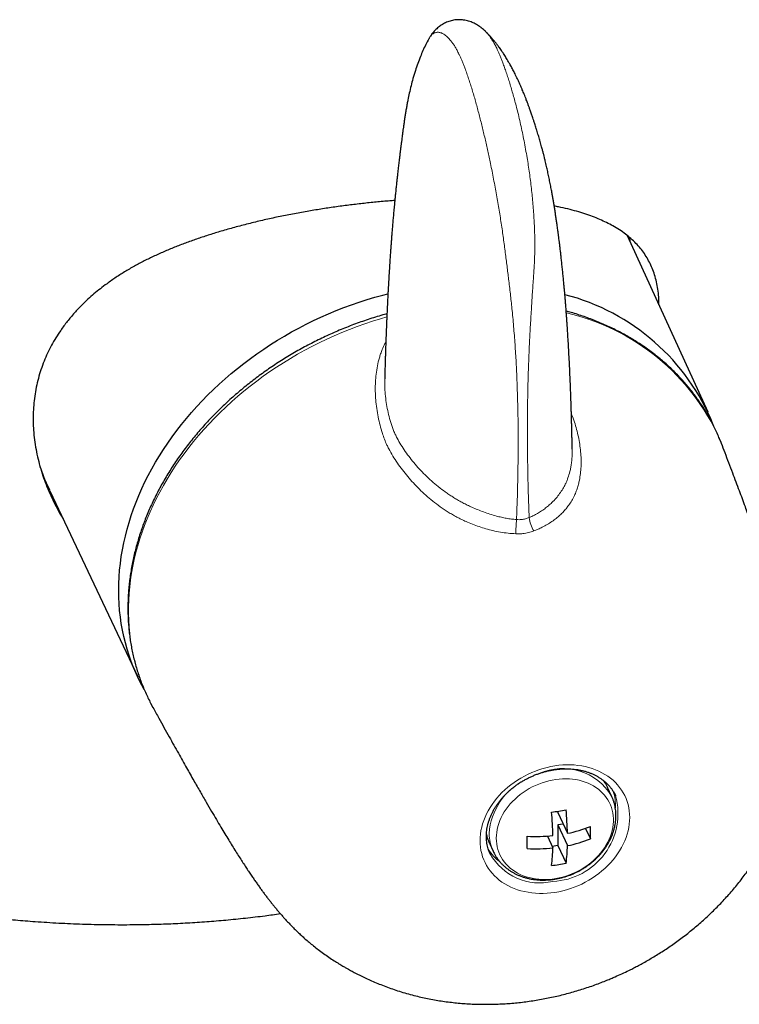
# Model space of a CAD drawing. Header units: millimetres. Extents: x 8 to 1080, y 12 to 906.
# Tile 38 of 76: x 1022 to 1051, y 38 to 78. Entities that reach past the tile are written whole.
import ezdxf

# ---------------------------------------------------------------- set-up
doc = ezdxf.new("R2010")
doc.units = ezdxf.units.MM

msp = doc.modelspace()

# ---------------------------------------------------------------- linework, layer by layer
at = {"color": 7, "linetype": 'Continuous', "lineweight": 30}
for p, q in [((1040.461, 77.034), (1040.433, 77.061)), ((1049.298, 61.911), (1046.094, 68.926)), ((1046.17, 68.869), (1046.194, 68.708)), ((1022.853, 59.386), (1023.114, 58.824)), ((1023.134, 58.781), (1023.114, 58.824)), ((1023.134, 58.781), (1026.622, 51.386)), ((1027.136, 50.346), (1027.228, 50.174)), ((1045.466, 46.652), (1045.319, 46.969)), ((1045.321, 46.964), (1045.319, 46.969)), ((1043.328, 46.051), (1043.328, 45.996)), ((1043.328, 45.996), (1043.711, 45.173)), ((1043.541, 45.539), (1043.328, 45.506)), ((1043.328, 45.506), (1043.328, 44.69)), ((1043.328, 45.506), (1043.711, 44.683)), ((1042.913, 45.064), (1043.131, 44.593)), ((1044.427, 45.369), (1044.621, 44.951)), ((1040.603, 44.779), (1040.75, 44.462)), ((1040.603, 44.779), (1040.605, 44.775)), ((1043.328, 44.69), (1043.102, 44.655)), ((1043.328, 44.69), (1043.655, 43.985))]:
    msp.add_line(p, q, dxfattribs=at)
at = {"color": 7, "linetype": 'Continuous', "lineweight": 30, "flags": 128}
for points in [[(1026.88, 50.886), (1026.785, 51.06), (1026.668, 51.29), (1026.558, 51.524), (1026.457, 51.761), (1026.363, 52.002), (1026.277, 52.246), (1026.199, 52.493), (1026.13, 52.743), (1026.068, 52.995), (1026.014, 53.25), (1025.969, 53.508), (1025.932, 53.767), (1025.903, 54.029), (1025.882, 54.292), (1025.87, 54.557), (1025.866, 54.824), (1025.87, 55.092), (1025.882, 55.361), (1025.903, 55.631), (1025.932, 55.901), (1025.969, 56.172), (1026.014, 56.444), (1026.068, 56.715), (1026.13, 56.987), (1026.199, 57.258), (1026.277, 57.529), (1026.363, 57.8), (1026.457, 58.069), (1026.558, 58.338), (1026.668, 58.606), (1026.785, 58.872), (1026.91, 59.137), (1027.042, 59.4), (1027.182, 59.661), (1027.329, 59.921), (1027.483, 60.178), (1027.645, 60.432), (1027.814, 60.684), (1027.989, 60.934), (1028.172, 61.18), (1028.361, 61.423), (1028.557, 61.664), (1028.759, 61.9), (1028.967, 62.133), (1029.182, 62.363), (1029.402, 62.588), (1029.629, 62.81), (1029.861, 63.027), (1030.098, 63.24), (1030.341, 63.448), (1030.59, 63.652), (1030.843, 63.851), (1031.101, 64.045), (1031.364, 64.235), (1031.631, 64.419), (1031.903, 64.597), (1032.179, 64.77), (1032.458, 64.938), (1032.742, 65.1), (1033.029, 65.256), (1033.319, 65.407), (1033.613, 65.551), (1033.909, 65.69), (1034.209, 65.822), (1034.511, 65.948), (1034.815, 66.067), (1035.121, 66.18), (1035.429, 66.287), (1035.74, 66.387), (1036.051, 66.481), (1036.364, 66.567), (1036.57, 66.621)], [(1049.832, 60.666), (1049.818, 60.702), (1049.757, 60.855)]]:
    msp.add_lwpolyline(points, dxfattribs=at)
at = {"color": 252, "linetype": 'Continuous', "lineweight": 0, "flags": 128}
for points in [[(1036.526, 65.701), (1036.269, 65.626), (1035.958, 65.53), (1035.65, 65.426), (1035.343, 65.317), (1035.038, 65.201), (1034.735, 65.078), (1034.435, 64.949), (1034.138, 64.814), (1033.843, 64.673), (1033.551, 64.526), (1033.263, 64.373), (1032.978, 64.214), (1032.697, 64.049), (1032.42, 63.879), (1032.147, 63.704), (1031.877, 63.523), (1031.613, 63.337), (1031.353, 63.145), (1031.097, 62.949), (1030.847, 62.748), (1030.602, 62.542), (1030.362, 62.332), (1030.127, 62.117), (1029.898, 61.898), (1029.675, 61.675), (1029.458, 61.448), (1029.247, 61.217), (1029.042, 60.982), (1028.843, 60.744), (1028.651, 60.503), (1028.465, 60.259), (1028.287, 60.011), (1028.115, 59.761), (1027.95, 59.508), (1027.792, 59.252), (1027.641, 58.995), (1027.498, 58.735), (1027.362, 58.473), (1027.234, 58.21), (1027.113, 57.944), (1027, 57.678), (1026.895, 57.41), (1026.797, 57.141), (1026.707, 56.872), (1026.626, 56.601), (1026.552, 56.331), (1026.486, 56.06), (1026.429, 55.788), (1026.379, 55.517), (1026.338, 55.246), (1026.305, 54.976), (1026.28, 54.706), (1026.264, 54.437), (1026.255, 54.169), (1026.255, 53.903), (1026.264, 53.637), (1026.28, 53.373), (1026.305, 53.111), (1026.338, 52.851), (1026.379, 52.593), (1026.428, 52.337), (1026.486, 52.084), (1026.551, 51.833), (1026.625, 51.585), (1026.707, 51.34), (1026.796, 51.098), (1026.894, 50.859), (1026.999, 50.624), (1027.112, 50.393), (1027.136, 50.346)], [(1043.209, 47.854), (1043.365, 47.875), (1043.52, 47.888), (1043.674, 47.895), (1043.828, 47.895), (1043.979, 47.888), (1044.128, 47.873), (1044.275, 47.852), (1044.419, 47.824), (1044.56, 47.789), (1044.696, 47.747), (1044.829, 47.699), (1044.958, 47.644), (1045.081, 47.583), (1045.2, 47.516), (1045.313, 47.443), (1045.42, 47.364), (1045.521, 47.28), (1045.616, 47.19), (1045.704, 47.095), (1045.785, 46.995), (1045.86, 46.891), (1045.927, 46.783), (1045.986, 46.67), (1046.038, 46.554), (1046.083, 46.435), (1046.119, 46.312), (1046.147, 46.187), (1046.168, 46.06), (1046.18, 45.931), (1046.184, 45.8), (1046.18, 45.667), (1046.168, 45.534), (1046.147, 45.4), (1046.119, 45.267), (1046.083, 45.133), (1046.038, 45), (1045.986, 44.868), (1045.927, 44.737), (1045.86, 44.608), (1045.785, 44.481), (1045.704, 44.356), (1045.616, 44.234), (1045.521, 44.114), (1045.42, 43.999), (1045.313, 43.887), (1045.2, 43.778), (1045.081, 43.675), (1044.958, 43.575), (1044.829, 43.481), (1044.696, 43.392), (1044.56, 43.308), (1044.419, 43.229), (1044.275, 43.157), (1044.128, 43.09), (1043.979, 43.029), (1043.828, 42.975), (1043.674, 42.928), (1043.52, 42.886), (1043.365, 42.852), (1043.209, 42.825), (1043.053, 42.804), (1042.898, 42.79), (1042.744, 42.784), (1042.591, 42.784), (1042.439, 42.791), (1042.29, 42.805), (1042.143, 42.827), (1041.999, 42.855), (1041.858, 42.89), (1041.722, 42.931), (1041.589, 42.98), (1041.46, 43.034), (1041.337, 43.095), (1041.218, 43.163), (1041.105, 43.236), (1040.998, 43.315), (1040.897, 43.399), (1040.802, 43.489), (1040.714, 43.584), (1040.633, 43.683), (1040.558, 43.788), (1040.491, 43.896), (1040.432, 44.009), (1040.38, 44.125), (1040.336, 44.244), (1040.299, 44.366), (1040.271, 44.491), (1040.25, 44.619), (1040.238, 44.748), (1040.234, 44.879), (1040.238, 45.011), (1040.25, 45.145), (1040.271, 45.278), (1040.299, 45.412), (1040.336, 45.546), (1040.38, 45.679), (1040.432, 45.811), (1040.491, 45.942), (1040.558, 46.071), (1040.633, 46.198), (1040.714, 46.323), (1040.802, 46.445), (1040.897, 46.564), (1040.998, 46.68), (1041.105, 46.792), (1041.218, 46.9), (1041.337, 47.004), (1041.46, 47.103), (1041.589, 47.198), (1041.722, 47.287), (1041.858, 47.371), (1041.999, 47.45), (1042.143, 47.522), (1042.29, 47.589), (1042.439, 47.649), (1042.591, 47.704), (1042.744, 47.751), (1042.898, 47.792), (1043.053, 47.827), (1043.209, 47.854)], [(1040.881, 44.978), (1040.885, 44.863), (1040.897, 44.75), (1040.917, 44.639), (1040.945, 44.53), (1040.981, 44.424), (1041.024, 44.321), (1041.075, 44.222), (1041.133, 44.126), (1041.199, 44.035), (1041.271, 43.948), (1041.35, 43.866), (1041.436, 43.789), (1041.527, 43.717), (1041.624, 43.651), (1041.727, 43.591), (1041.835, 43.537), (1041.948, 43.489), (1042.065, 43.447), (1042.186, 43.412), (1042.31, 43.384), (1042.438, 43.362), (1042.568, 43.347), (1042.701, 43.339), (1042.835, 43.338), (1042.971, 43.343), (1043.107, 43.356), (1043.244, 43.376), (1043.38, 43.402), (1043.516, 43.435), (1043.651, 43.474), (1043.785, 43.52), (1043.916, 43.572), (1044.045, 43.63), (1044.171, 43.694), (1044.294, 43.764), (1044.413, 43.84), (1044.528, 43.92), (1044.638, 44.005), (1044.744, 44.095), (1044.844, 44.189), (1044.938, 44.287), (1045.027, 44.389), (1045.109, 44.494), (1045.185, 44.602), (1045.254, 44.712), (1045.316, 44.825), (1045.37, 44.939), (1045.418, 45.055), (1045.457, 45.172), (1045.489, 45.289), (1045.513, 45.407), (1045.529, 45.524), (1045.537, 45.641), (1045.537, 45.756), (1045.529, 45.87), (1045.513, 45.983), (1045.489, 46.093), (1045.457, 46.2), (1045.418, 46.305), (1045.37, 46.406), (1045.316, 46.503), (1045.254, 46.597), (1045.185, 46.686), (1045.109, 46.771), (1045.027, 46.85), (1044.938, 46.924), (1044.844, 46.993), (1044.744, 47.056), (1044.638, 47.114), (1044.528, 47.165), (1044.413, 47.21), (1044.294, 47.248), (1044.171, 47.28), (1044.045, 47.305), (1043.916, 47.323), (1043.785, 47.335), (1043.651, 47.339), (1043.516, 47.337), (1043.38, 47.328), (1043.244, 47.312), (1043.107, 47.289), (1042.971, 47.259), (1042.835, 47.223), (1042.701, 47.181), (1042.568, 47.132), (1042.438, 47.076), (1042.31, 47.015), (1042.186, 46.948), (1042.065, 46.876), (1041.948, 46.798), (1041.835, 46.715), (1041.727, 46.627), (1041.624, 46.535), (1041.527, 46.439), (1041.436, 46.339), (1041.35, 46.236), (1041.271, 46.129), (1041.199, 46.02), (1041.133, 45.908), (1041.075, 45.795), (1041.024, 45.68), (1040.981, 45.563), (1040.945, 45.446), (1040.917, 45.329), (1040.897, 45.211), (1040.885, 45.094), (1040.881, 44.978)]]:
    msp.add_lwpolyline(points, dxfattribs=at)
at = {"color": 7, "linetype": 'Continuous', "lineweight": 30}
for centre, radius, start, end in [((1041.436, 58.154), 8.702, 21.934, 75.5513), ((1042.464, 51.892), 5.905, 275.947, 281.6391), ((1029.121, 44.726), 14.015, 1.4617, 5.2937), ((1029.7, 44.815), 14.015, 1.4617, 5.2937), ((1042.66, 50.416), 5.348, 281.3262, 291.5122), ((1035.23, 45.196), 9.395, 358.5059, 1.4941), ((1042.422, 51.706), 6.66, 267.31, 276.1069), ((1032.718, 44.808), 9.395, 358.5059, 1.4941), ((1037.89, 44.793), 5.821, 352.0287, 358.9203), ((1042.66, 49.926), 5.348, 281.3262, 291.5122), ((1042.422, 51.216), 6.66, 267.31, 276.1069), ((1037.311, 44.703), 5.821, 352.0287, 358.9203), ((1042.464, 49.769), 5.905, 275.947, 281.6391)]:
    msp.add_arc(centre, radius, start, end, dxfattribs=at)
at = {"color": 252, "linetype": 'Continuous', "lineweight": 0}
for centre, radius, start, end in [((1041.702, 57.253), 8.823, 24.0941, 77.136), ((1030.242, 62.13), 7.858, 194.5848, 204.881), ((1053.106, 56.704), 11.461, 175.3038, 178.1315), ((1043.397, 57.852), 1.219, 186.213, 212.9224), ((1043.517, 45.474), 2.277, 31.1076, 114.1902), ((1043.171, 44.992), 2.58, 116.6972, 176.0851), ((1043.838, 46.28), 1.633, 24.9293, 38.0984), ((1043.012, 45.964), 2.706, 272.5283, 14.9893), ((1043.801, 46.285), 1.816, 356.7325, 17.727), ((1042.084, 45.466), 1.633, 191.7064, 204.8698), ((1042.269, 45.161), 1.672, 179.7531, 204.7905), ((1042.098, 45.492), 1.808, 211.7576, 233.6959), ((1042.61, 45.466), 2.266, 209.2708, 283.3096)]:
    msp.add_arc(centre, radius, start, end, dxfattribs=at)
at = {"color": 7, "linetype": 'Continuous', "lineweight": 30}
for points, knots in [([(1040.445, 77.049), (1040.422, 77.072), (1040.375, 77.117), (1040.297, 77.182), (1040.216, 77.242), (1040.132, 77.298), (1040.048, 77.346), (1039.963, 77.388), (1039.874, 77.425), (1039.78, 77.457), (1039.681, 77.482), (1039.581, 77.5), (1039.481, 77.51), (1039.381, 77.512), (1039.282, 77.507), (1039.184, 77.494), (1039.088, 77.473), (1038.995, 77.446), (1038.904, 77.411), (1038.817, 77.371), (1038.733, 77.324), (1038.654, 77.272), (1038.58, 77.215), (1038.51, 77.154), (1038.444, 77.088), (1038.381, 77.018), (1038.321, 76.942), (1038.273, 76.874), (1038.247, 76.831), (1038.238, 76.816)], [0, 0, 0, 0, 0.044229, 0.087445, 0.133069, 0.174581, 0.214062, 0.251891, 0.288388, 0.32779, 0.365941, 0.403023, 0.439263, 0.474842, 0.509911, 0.5446, 0.579027, 0.613299, 0.647501, 0.681755, 0.716225, 0.751163, 0.785557, 0.820871, 0.857333, 0.895249, 0.934983, 0.976962, 1, 1, 1, 1]), ([(1038.208, 76.767), (1038.204, 76.761), (1038.157, 76.682), (1038.075, 76.523), (1037.962, 76.289), (1037.856, 76.037), (1037.755, 75.771), (1037.656, 75.48), (1037.569, 75.187), (1037.489, 74.885), (1037.422, 74.6), (1037.371, 74.359), (1037.333, 74.16), (1037.303, 73.996), (1037.275, 73.829), (1037.248, 73.661), (1037.223, 73.494), (1037.2, 73.332), (1037.179, 73.187), (1037.161, 73.049), (1037.143, 72.922), (1037.127, 72.795), (1037.11, 72.672), (1037.093, 72.542), (1037.077, 72.412), (1037.062, 72.294), (1037.049, 72.193), (1037.039, 72.107), (1037.029, 72.027), (1037.019, 71.944), (1037.007, 71.85), (1036.995, 71.744), (1036.982, 71.631), (1036.968, 71.516), (1036.956, 71.408), (1036.946, 71.315), (1036.937, 71.235), (1036.929, 71.16), (1036.92, 71.078), (1036.91, 70.99), (1036.9, 70.895), (1036.89, 70.793), (1036.879, 70.687), (1036.869, 70.588), (1036.861, 70.506), (1036.853, 70.428), (1036.845, 70.348), (1036.836, 70.254), (1036.826, 70.148), (1036.815, 70.03), (1036.804, 69.913), (1036.794, 69.807), (1036.786, 69.709), (1036.777, 69.607), (1036.767, 69.495), (1036.757, 69.381), (1036.748, 69.271), (1036.74, 69.166), (1036.732, 69.07), (1036.725, 68.985), (1036.719, 68.913), (1036.714, 68.849), (1036.709, 68.784), (1036.704, 68.707), (1036.695, 68.595), (1036.684, 68.45), (1036.672, 68.273), (1036.661, 68.12), (1036.653, 67.996), (1036.647, 67.912), (1036.643, 67.842), (1036.639, 67.783), (1036.635, 67.729), (1036.631, 67.67), (1036.626, 67.587), (1036.62, 67.481), (1036.612, 67.356), (1036.604, 67.229), (1036.598, 67.116), (1036.593, 67.023), (1036.589, 66.955), (1036.585, 66.895), (1036.582, 66.83), (1036.578, 66.752), (1036.573, 66.66), (1036.567, 66.559), (1036.562, 66.453), (1036.556, 66.343), (1036.551, 66.231), (1036.545, 66.117), (1036.54, 66.004), (1036.535, 65.893), (1036.53, 65.789), (1036.526, 65.699), (1036.523, 65.625), (1036.52, 65.563), (1036.518, 65.502), (1036.515, 65.431), (1036.511, 65.333), (1036.506, 65.214), (1036.501, 65.081), (1036.496, 64.947), (1036.491, 64.813), (1036.486, 64.688), (1036.482, 64.577), (1036.479, 64.488), (1036.477, 64.405), (1036.473, 64.307), (1036.469, 64.182), (1036.465, 64.04), (1036.461, 63.9), (1036.457, 63.775), (1036.454, 63.665), (1036.451, 63.562), (1036.449, 63.455), (1036.446, 63.345), (1036.444, 63.27), (1036.443, 63.236)], [0, 0, 0, 0, 0.001475, 0.020457, 0.039186, 0.057749, 0.078601, 0.09883, 0.122182, 0.142338, 0.163437, 0.182191, 0.192608, 0.204663, 0.215898, 0.226953, 0.239044, 0.25055, 0.260721, 0.269876, 0.280225, 0.288495, 0.297342, 0.306964, 0.316956, 0.325567, 0.332686, 0.339051, 0.344398, 0.350199, 0.357154, 0.365029, 0.373327, 0.382035, 0.390384, 0.397078, 0.402414, 0.40787, 0.413639, 0.420525, 0.427095, 0.43469, 0.443091, 0.450492, 0.456495, 0.461279, 0.467571, 0.474279, 0.482082, 0.49109, 0.500297, 0.508026, 0.514621, 0.522082, 0.530846, 0.539365, 0.547543, 0.555377, 0.562671, 0.569016, 0.574396, 0.578807, 0.583191, 0.58892, 0.595985, 0.608282, 0.621454, 0.635499, 0.642774, 0.649058, 0.654345, 0.658634, 0.662175, 0.666518, 0.671928, 0.680884, 0.690275, 0.699881, 0.709486, 0.715862, 0.720766, 0.724681, 0.729489, 0.735382, 0.742229, 0.750074, 0.758138, 0.766164, 0.774788, 0.783368, 0.791903, 0.800393, 0.808397, 0.815267, 0.820699, 0.825114, 0.829126, 0.834461, 0.841225, 0.851187, 0.861236, 0.871328, 0.881463, 0.891318, 0.899663, 0.906373, 0.911554, 0.918393, 0.92837, 0.939899, 0.950402, 0.959843, 0.968217, 0.975172, 0.98308, 0.99228, 1, 1, 1, 1]), ([(1038.221, 76.789), (1038.218, 76.783), (1038.213, 76.776), (1038.209, 76.769), (1038.208, 76.767)], [0, 0, 0, 0, 0.7333393, 1, 1, 1, 1]), ([(1043.899, 60.437), (1043.899, 60.453), (1043.897, 60.538), (1043.894, 60.685), (1043.891, 60.873), (1043.887, 61.041), (1043.883, 61.19), (1043.88, 61.319), (1043.878, 61.426), (1043.875, 61.511), (1043.874, 61.577), (1043.872, 61.628), (1043.871, 61.683), (1043.869, 61.741), (1043.867, 61.807), (1043.865, 61.877), (1043.863, 61.958), (1043.86, 62.056), (1043.856, 62.169), (1043.852, 62.299), (1043.847, 62.445), (1043.841, 62.619), (1043.833, 62.823), (1043.824, 63.06), (1043.813, 63.318), (1043.801, 63.586), (1043.788, 63.854), (1043.773, 64.15), (1043.756, 64.47), (1043.736, 64.808), (1043.716, 65.121), (1043.699, 65.377), (1043.685, 65.581), (1043.673, 65.739), (1043.662, 65.886), (1043.652, 66.021), (1043.643, 66.135), (1043.636, 66.227), (1043.63, 66.3), (1043.625, 66.366), (1043.619, 66.433), (1043.612, 66.514), (1043.603, 66.615), (1043.593, 66.738), (1043.579, 66.897), (1043.561, 67.084), (1043.541, 67.294), (1043.52, 67.505), (1043.498, 67.717), (1043.476, 67.917), (1043.455, 68.106), (1043.435, 68.283), (1043.415, 68.452), (1043.396, 68.605), (1043.38, 68.736), (1043.367, 68.836), (1043.358, 68.907), (1043.351, 68.96), (1043.343, 69.015), (1043.334, 69.084), (1043.323, 69.169), (1043.309, 69.267), (1043.292, 69.39), (1043.271, 69.535), (1043.247, 69.701), (1043.221, 69.866), (1043.196, 70.031), (1043.17, 70.191), (1043.144, 70.343), (1043.119, 70.492), (1043.089, 70.656), (1043.054, 70.845), (1043.013, 71.054), (1042.969, 71.265), (1042.924, 71.473), (1042.885, 71.648), (1042.851, 71.79), (1042.823, 71.907), (1042.794, 72.026), (1042.762, 72.153), (1042.729, 72.28), (1042.696, 72.403), (1042.666, 72.514), (1042.638, 72.615), (1042.609, 72.717), (1042.581, 72.817), (1042.552, 72.916), (1042.522, 73.014), (1042.494, 73.107), (1042.467, 73.195), (1042.44, 73.282), (1042.413, 73.365), (1042.388, 73.443), (1042.362, 73.521), (1042.335, 73.604), (1042.307, 73.686), (1042.281, 73.761), (1042.255, 73.836), (1042.23, 73.908), (1042.207, 73.974), (1042.177, 74.054), (1042.144, 74.145), (1042.106, 74.245), (1042.069, 74.342), (1042.03, 74.442), (1041.99, 74.543), (1041.952, 74.635), (1041.912, 74.731), (1041.866, 74.837), (1041.814, 74.955), (1041.759, 75.076), (1041.703, 75.195), (1041.639, 75.329), (1041.565, 75.477), (1041.48, 75.636), (1041.39, 75.8), (1041.293, 75.965), (1041.196, 76.12), (1041.1, 76.264), (1041.015, 76.385), (1040.929, 76.501), (1040.846, 76.607), (1040.771, 76.699), (1040.705, 76.775), (1040.648, 76.84), (1040.583, 76.91), (1040.522, 76.974), (1040.482, 77.013), (1040.467, 77.028)], [0, 0, 0, 0, 0.003074, 0.016415, 0.0285, 0.039331, 0.048909, 0.057233, 0.064307, 0.069471, 0.073679, 0.076932, 0.079332, 0.084029, 0.087963, 0.092017, 0.097136, 0.10332, 0.110428, 0.118559, 0.127711, 0.13788, 0.151308, 0.166163, 0.182438, 0.199794, 0.216632, 0.23274, 0.255539, 0.276712, 0.296272, 0.314232, 0.324708, 0.334562, 0.343797, 0.352301, 0.359784, 0.365002, 0.36957, 0.373493, 0.377205, 0.382136, 0.388393, 0.395967, 0.40485, 0.417553, 0.430485, 0.443435, 0.456401, 0.469378, 0.480199, 0.491023, 0.501719, 0.511187, 0.519193, 0.525754, 0.529365, 0.53233, 0.535342, 0.539491, 0.544781, 0.550962, 0.557241, 0.567279, 0.577403, 0.587486, 0.597446, 0.607264, 0.616352, 0.624493, 0.632911, 0.643978, 0.655927, 0.667225, 0.678525, 0.689598, 0.695528, 0.701376, 0.708465, 0.714633, 0.721769, 0.728899, 0.734284, 0.739655, 0.745128, 0.750595, 0.75564, 0.761098, 0.766446, 0.770592, 0.775162, 0.780535, 0.784039, 0.787712, 0.793197, 0.797416, 0.801112, 0.805391, 0.809537, 0.812914, 0.816059, 0.82263, 0.82777, 0.832398, 0.838591, 0.844163, 0.849097, 0.854012, 0.860092, 0.866976, 0.873902, 0.880702, 0.88734, 0.896984, 0.906245, 0.915205, 0.9258, 0.935943, 0.943528, 0.953017, 0.959303, 0.967066, 0.974965, 0.979483, 0.984534, 0.990144, 0.996341, 1, 1, 1, 1]), ([(1036.843, 70.323), (1036.778, 70.319), (1036.532, 70.301), (1036.103, 70.262), (1035.558, 70.205), (1035.009, 70.14), (1034.457, 70.066), (1033.904, 69.984), (1033.344, 69.891), (1032.779, 69.788), (1032.21, 69.675), (1031.646, 69.551), (1031.088, 69.418), (1030.539, 69.276), (1030.02, 69.129), (1029.533, 68.981), (1029.076, 68.831), (1028.629, 68.674), (1028.19, 68.508), (1027.76, 68.333), (1027.34, 68.147), (1026.931, 67.951), (1026.532, 67.741), (1026.141, 67.516), (1025.762, 67.275), (1025.428, 67.042), (1025.135, 66.82), (1024.883, 66.614), (1024.642, 66.401), (1024.38, 66.151), (1024.102, 65.859), (1023.817, 65.52), (1023.573, 65.19), (1023.366, 64.872), (1023.192, 64.57), (1023.035, 64.258), (1022.894, 63.936), (1022.771, 63.602), (1022.668, 63.257), (1022.584, 62.905), (1022.522, 62.549), (1022.482, 62.191), (1022.462, 61.83), (1022.463, 61.466), (1022.484, 61.095), (1022.528, 60.716), (1022.593, 60.333), (1022.681, 59.948), (1022.787, 59.574), (1022.909, 59.211), (1023.047, 58.859), (1023.201, 58.51), (1023.375, 58.162), (1023.527, 57.882), (1023.628, 57.719), (1023.658, 57.671)], [0, 0, 0, 0, 0.0072551, 0.0273708, 0.0475012, 0.0676182, 0.0882314, 0.1088584, 0.1294735, 0.1514103, 0.1733609, 0.1952999, 0.2176764, 0.2400647, 0.2624429, 0.2823396, 0.3022493, 0.32216, 0.3420579, 0.3623574, 0.3826692, 0.4029807, 0.4232796, 0.4443071, 0.4653419, 0.4863688, 0.5022741, 0.5181792, 0.5338277, 0.5494761, 0.5717658, 0.5940667, 0.6163551, 0.6342187, 0.6520962, 0.6699729, 0.6878351, 0.7061976, 0.7245774, 0.7429565, 0.7613179, 0.779196, 0.7970912, 0.8149862, 0.8328641, 0.8513166, 0.8697875, 0.888259, 0.9067122, 0.923793, 0.9408874, 0.9579823, 0.9750639, 0.9925798, 1, 1, 1, 1]), ([(1047.348, 66.181), (1047.347, 66.233), (1047.347, 66.393), (1047.325, 66.648), (1047.283, 66.946), (1047.218, 67.232), (1047.133, 67.502), (1047.03, 67.756), (1046.909, 67.993), (1046.77, 68.215), (1046.613, 68.424), (1046.436, 68.624), (1046.238, 68.813), (1046.019, 68.992), (1045.781, 69.159), (1045.529, 69.311), (1045.268, 69.448), (1044.998, 69.573), (1044.711, 69.688), (1044.403, 69.796), (1044.076, 69.897), (1043.725, 69.989), (1043.428, 70.058), (1043.241, 70.093), (1043.184, 70.104)], [0, 0, 0, 0, 0.023417, 0.07174, 0.121612, 0.171528, 0.221448, 0.271325, 0.319561, 0.367833, 0.416105, 0.464344, 0.513716, 0.563125, 0.612533, 0.661903, 0.706773, 0.751675, 0.796575, 0.841441, 0.8875, 0.933603, 0.979701, 1, 1, 1, 1]), ([(1036.532, 65.822), (1036.501, 65.813), (1036.372, 65.779), (1036.147, 65.712), (1035.856, 65.621), (1035.566, 65.523), (1035.278, 65.42), (1034.992, 65.311), (1034.708, 65.196), (1034.427, 65.076), (1034.147, 64.951), (1033.87, 64.82), (1033.596, 64.683), (1033.324, 64.542), (1033.056, 64.395), (1032.79, 64.243), (1032.528, 64.086), (1032.27, 63.924), (1032.015, 63.757), (1031.764, 63.585), (1031.516, 63.409), (1031.273, 63.228), (1031.034, 63.043), (1030.8, 62.854), (1030.569, 62.66), (1030.344, 62.463), (1030.123, 62.261), (1029.908, 62.055), (1029.697, 61.846), (1029.491, 61.633), (1029.291, 61.417), (1029.096, 61.197), (1028.907, 60.975), (1028.724, 60.749), (1028.546, 60.52), (1028.374, 60.288), (1028.208, 60.054), (1028.048, 59.817), (1027.894, 59.578), (1027.747, 59.336), (1027.606, 59.093), (1027.472, 58.847), (1027.344, 58.6), (1027.222, 58.351), (1027.108, 58.1), (1027, 57.848), (1026.899, 57.595), (1026.805, 57.341), (1026.718, 57.086), (1026.638, 56.831), (1026.565, 56.574), (1026.499, 56.318), (1026.44, 56.061), (1026.388, 55.804), (1026.344, 55.547), (1026.307, 55.291), (1026.277, 55.034), (1026.255, 54.779), (1026.24, 54.524), (1026.232, 54.27), (1026.231, 54.017), (1026.238, 53.765), (1026.252, 53.514), (1026.273, 53.265), (1026.301, 53.018), (1026.337, 52.772), (1026.38, 52.529), (1026.43, 52.287), (1026.487, 52.048), (1026.551, 51.81), (1026.623, 51.576), (1026.701, 51.344), (1026.787, 51.115), (1026.879, 50.889), (1026.978, 50.666), (1027.063, 50.486), (1027.118, 50.383), (1027.134, 50.351)], [0, 0, 0, 0, 0.004296, 0.017901, 0.031506, 0.04511, 0.058715, 0.07232, 0.085925, 0.09953, 0.113135, 0.12674, 0.140345, 0.15395, 0.167556, 0.181161, 0.194767, 0.208373, 0.221979, 0.235586, 0.249192, 0.262799, 0.276406, 0.290013, 0.30362, 0.317227, 0.330834, 0.344442, 0.358049, 0.371656, 0.385263, 0.398869, 0.412476, 0.426081, 0.439686, 0.45329, 0.466893, 0.480494, 0.494094, 0.507693, 0.521289, 0.534884, 0.548476, 0.562065, 0.575651, 0.589234, 0.602813, 0.616388, 0.629959, 0.643525, 0.657086, 0.670642, 0.684193, 0.697737, 0.711275, 0.724807, 0.738332, 0.75185, 0.765362, 0.778866, 0.792363, 0.805853, 0.819336, 0.832812, 0.846282, 0.859745, 0.873202, 0.886653, 0.900099, 0.91354, 0.926977, 0.94041, 0.95384, 0.967269, 0.980695, 0.994121, 1, 1, 1, 1]), ([(1049.754, 60.859), (1049.741, 60.893), (1049.696, 61.002), (1049.614, 61.183), (1049.507, 61.403), (1049.394, 61.619), (1049.274, 61.832), (1049.147, 62.041), (1049.014, 62.247), (1048.874, 62.449), (1048.728, 62.647), (1048.576, 62.84), (1048.417, 63.03), (1048.253, 63.216), (1048.082, 63.397), (1047.906, 63.573), (1047.723, 63.745), (1047.535, 63.913), (1047.342, 64.075), (1047.143, 64.233), (1046.938, 64.385), (1046.729, 64.533), (1046.514, 64.675), (1046.294, 64.812), (1046.07, 64.944), (1045.841, 65.07), (1045.607, 65.191), (1045.368, 65.306), (1045.126, 65.415), (1044.879, 65.519), (1044.629, 65.617), (1044.374, 65.709), (1044.116, 65.794), (1043.878, 65.868), (1043.724, 65.91), (1043.659, 65.928)], [0, 0, 0, 0, 0.013738, 0.044678, 0.075616, 0.106553, 0.137492, 0.168433, 0.199378, 0.23033, 0.261289, 0.292257, 0.323235, 0.354224, 0.385226, 0.416242, 0.447271, 0.478316, 0.509375, 0.54045, 0.571542, 0.602649, 0.633771, 0.66491, 0.696064, 0.727233, 0.758417, 0.789614, 0.820826, 0.85205, 0.883286, 0.914534, 0.945792, 0.977061, 1, 1, 1, 1]), ([(1045.877, 39.592), (1045.969, 39.635), (1046.098, 39.696), (1046.287, 39.79), (1046.448, 39.873), (1046.639, 39.975), (1046.838, 40.086), (1047.045, 40.205), (1047.256, 40.333), (1047.47, 40.468), (1047.686, 40.609), (1047.902, 40.757), (1048.117, 40.911), (1048.331, 41.071), (1048.543, 41.237), (1048.753, 41.408), (1048.961, 41.584), (1049.165, 41.766), (1049.366, 41.952), (1049.563, 42.143), (1049.756, 42.339), (1049.946, 42.539), (1050.131, 42.744), (1050.311, 42.953), (1050.486, 43.166), (1050.657, 43.384), (1050.823, 43.605), (1050.983, 43.83), (1051.138, 44.059), (1051.287, 44.291), (1051.431, 44.526), (1051.568, 44.765), (1051.7, 45.007), (1051.825, 45.252), (1051.944, 45.498), (1052.056, 45.747), (1052.161, 45.996), (1052.259, 46.245), (1052.35, 46.493), (1052.433, 46.739), (1052.508, 46.98), (1052.576, 47.215), (1052.636, 47.442), (1052.689, 47.661), (1052.726, 47.832), (1052.754, 47.965), (1052.774, 48.067), (1052.797, 48.191), (1052.824, 48.344), (1052.853, 48.531), (1052.883, 48.752), (1052.91, 49), (1052.931, 49.263), (1052.945, 49.527), (1052.952, 49.782), (1052.952, 50.022), (1052.946, 50.248), (1052.937, 50.458), (1052.923, 50.654), (1052.908, 50.839), (1052.89, 51.013), (1052.87, 51.178), (1052.849, 51.336), (1052.826, 51.488), (1052.803, 51.635), (1052.778, 51.779), (1052.752, 51.919), (1052.725, 52.058), (1052.696, 52.195), (1052.666, 52.333), (1052.635, 52.47), (1052.603, 52.609), (1052.568, 52.75), (1052.532, 52.893), (1052.494, 53.041), (1052.453, 53.193), (1052.409, 53.351), (1052.362, 53.516), (1052.312, 53.689), (1052.258, 53.872), (1052.199, 54.065), (1052.135, 54.271), (1052.066, 54.491), (1051.989, 54.728), (1051.905, 54.984), (1051.813, 55.261), (1051.71, 55.564), (1051.595, 55.896), (1051.468, 56.262), (1051.324, 56.666), (1051.163, 57.115), (1050.98, 57.616), (1050.773, 58.177), (1050.538, 58.809), (1050.269, 59.523), (1050.03, 60.151), (1049.88, 60.542), (1049.832, 60.666)], [0, 0, 0, 0, 0.010604, 0.014918, 0.022082, 0.029527, 0.03752, 0.045869, 0.054496, 0.063337, 0.07235, 0.081502, 0.090766, 0.100124, 0.109561, 0.119065, 0.128626, 0.138236, 0.147888, 0.157578, 0.1673, 0.177051, 0.186828, 0.196627, 0.206447, 0.216285, 0.226139, 0.236007, 0.245886, 0.255774, 0.265668, 0.275562, 0.285448, 0.295318, 0.305157, 0.314947, 0.324662, 0.334269, 0.343726, 0.35298, 0.361976, 0.370656, 0.378971, 0.386889, 0.394393, 0.397404, 0.401144, 0.405487, 0.411082, 0.418029, 0.426352, 0.435785, 0.445774, 0.455703, 0.465134, 0.473945, 0.482117, 0.489683, 0.496706, 0.503256, 0.509405, 0.515219, 0.520761, 0.526091, 0.53126, 0.53632, 0.541318, 0.5463, 0.551304, 0.556366, 0.56153, 0.566842, 0.572346, 0.578092, 0.58413, 0.590515, 0.597306, 0.604568, 0.612372, 0.620798, 0.629936, 0.639886, 0.650764, 0.6627, 0.675845, 0.690372, 0.706482, 0.724408, 0.744421, 0.76684, 0.792036, 0.820446, 0.852584, 0.889055, 0.930569, 0.97796, 1, 1, 1, 1]), ([(1027.228, 50.174), (1027.306, 50.033), (1027.519, 49.644), (1027.856, 49.037), (1028.223, 48.379), (1028.549, 47.799), (1028.841, 47.286), (1029.102, 46.829), (1029.338, 46.422), (1029.551, 46.056), (1029.745, 45.727), (1029.922, 45.43), (1030.085, 45.16), (1030.235, 44.914), (1030.379, 44.681), (1030.517, 44.459), (1030.65, 44.248), (1030.775, 44.054), (1030.892, 43.874), (1031.002, 43.706), (1031.107, 43.549), (1031.208, 43.402), (1031.304, 43.262), (1031.398, 43.128), (1031.489, 43), (1031.579, 42.877), (1031.667, 42.758), (1031.755, 42.641), (1031.842, 42.527), (1031.93, 42.415), (1032.02, 42.303), (1032.111, 42.192), (1032.204, 42.08), (1032.3, 41.968), (1032.4, 41.855), (1032.504, 41.74), (1032.613, 41.623), (1032.728, 41.502), (1032.851, 41.378), (1032.982, 41.251), (1033.123, 41.118), (1033.275, 40.981), (1033.439, 40.84), (1033.615, 40.694), (1033.805, 40.546), (1034.007, 40.396), (1034.217, 40.248), (1034.422, 40.113), (1034.608, 39.996), (1034.764, 39.902), (1034.891, 39.828), (1034.992, 39.772), (1035.074, 39.727), (1035.152, 39.685), (1035.27, 39.622), (1035.434, 39.539), (1035.644, 39.437), (1035.867, 39.334), (1036.104, 39.231), (1036.354, 39.131), (1036.617, 39.032), (1036.889, 38.939), (1037.17, 38.85), (1037.457, 38.768), (1037.74, 38.696), (1038.015, 38.633), (1038.283, 38.578), (1038.553, 38.53), (1038.824, 38.489), (1039.096, 38.454), (1039.369, 38.425), (1039.643, 38.403), (1039.918, 38.387), (1040.193, 38.378), (1040.468, 38.375), (1040.744, 38.378), (1041.02, 38.388), (1041.296, 38.403), (1041.572, 38.425), (1041.848, 38.453), (1042.123, 38.488), (1042.398, 38.528), (1042.672, 38.574), (1042.945, 38.626), (1043.216, 38.684), (1043.487, 38.748), (1043.756, 38.818), (1044.022, 38.893), (1044.286, 38.973), (1044.546, 39.058), (1044.801, 39.147), (1045.044, 39.238), (1045.26, 39.324), (1045.448, 39.401), (1045.648, 39.487), (1045.789, 39.552), (1045.877, 39.592)], [0, 0, 0, 0, 0.0268022, 0.0735739, 0.1145347, 0.1505103, 0.182203, 0.2102109, 0.2350428, 0.2571321, 0.2768473, 0.2945031, 0.3103685, 0.3246738, 0.3376172, 0.350619, 0.3623319, 0.3729257, 0.3825549, 0.3913526, 0.399434, 0.4069002, 0.4138396, 0.4203312, 0.4264455, 0.4322466, 0.4377928, 0.4431385, 0.4483345, 0.4534291, 0.4584691, 0.4635, 0.4685585, 0.4736831, 0.4789192, 0.4843132, 0.489913, 0.495768, 0.5019295, 0.5084501, 0.5153824, 0.5227756, 0.5306699, 0.5390862, 0.5480098, 0.5573679, 0.5669978, 0.5766017, 0.5846468, 0.5913115, 0.5965757, 0.6006264, 0.6036882, 0.6065236, 0.609921, 0.6177024, 0.6259155, 0.6346187, 0.6438017, 0.653431, 0.6634507, 0.6737892, 0.6843702, 0.6951224, 0.7059871, 0.715781, 0.7255961, 0.7354211, 0.7452488, 0.7550737, 0.7648938, 0.7747079, 0.7845157, 0.7943172, 0.8041126, 0.8139024, 0.8236872, 0.8334672, 0.8432428, 0.8530142, 0.8627811, 0.872543, 0.882299, 0.8920477, 0.9017868, 0.9115127, 0.9212198, 0.9308991, 0.9405353, 0.9501005, 0.9595377, 0.9687099, 0.977182, 0.9838656, 0.9899214, 1, 1, 1, 1]), ([(1040.637, 44.35), (1040.636, 44.351), (1040.619, 44.385), (1040.592, 44.455), (1040.556, 44.558), (1040.528, 44.665), (1040.506, 44.774), (1040.492, 44.884), (1040.485, 44.997), (1040.486, 45.11), (1040.493, 45.225), (1040.507, 45.34), (1040.529, 45.456), (1040.557, 45.572), (1040.593, 45.688), (1040.635, 45.803), (1040.683, 45.917), (1040.739, 46.03), (1040.8, 46.142), (1040.868, 46.252), (1040.942, 46.361), (1041.022, 46.467), (1041.108, 46.57), (1041.199, 46.671), (1041.296, 46.768), (1041.397, 46.862), (1041.503, 46.953), (1041.614, 47.039), (1041.728, 47.122), (1041.847, 47.2), (1041.969, 47.273), (1042.094, 47.342), (1042.222, 47.406), (1042.352, 47.464), (1042.485, 47.518), (1042.619, 47.565), (1042.755, 47.607), (1042.892, 47.644), (1043.029, 47.674), (1043.166, 47.699), (1043.304, 47.718), (1043.44, 47.731), (1043.576, 47.737), (1043.711, 47.738), (1043.844, 47.733), (1043.975, 47.722), (1044.103, 47.705), (1044.229, 47.682), (1044.352, 47.654), (1044.472, 47.619), (1044.588, 47.58), (1044.7, 47.534), (1044.807, 47.484), (1044.911, 47.428), (1045.009, 47.367), (1045.103, 47.302), (1045.191, 47.231), (1045.275, 47.156), (1045.352, 47.076), (1045.424, 46.992), (1045.489, 46.904), (1045.549, 46.812), (1045.594, 46.732), (1045.617, 46.681), (1045.625, 46.663)], [0, 0, 0, 0, 0.000753, 0.01778, 0.034808, 0.051817, 0.068792, 0.085718, 0.102589, 0.119397, 0.136142, 0.152825, 0.169449, 0.18602, 0.202543, 0.219025, 0.235473, 0.25189, 0.268284, 0.284659, 0.301019, 0.317368, 0.333709, 0.350043, 0.366373, 0.3827, 0.399026, 0.415351, 0.431675, 0.447999, 0.464322, 0.480645, 0.496968, 0.51329, 0.529611, 0.54593, 0.562247, 0.578562, 0.594876, 0.611187, 0.627496, 0.643804, 0.660111, 0.676418, 0.692727, 0.709039, 0.725357, 0.741683, 0.758022, 0.774376, 0.790752, 0.807154, 0.823588, 0.840062, 0.85658, 0.87315, 0.889778, 0.906468, 0.923223, 0.940044, 0.956927, 0.973866, 0.990851, 1, 1, 1, 1]), ([(1045.321, 46.963), (1045.306, 46.996), (1045.274, 47.062), (1045.217, 47.158), (1045.171, 47.229), (1045.141, 47.267), (1045.135, 47.275)], [0, 0, 0, 0, 0.296436, 0.606994, 0.917609, 1, 1, 1, 1]), ([(1040.751, 44.46), (1040.764, 44.434), (1040.793, 44.372), (1040.847, 44.279), (1040.91, 44.182), (1040.981, 44.088), (1041.057, 43.999), (1041.139, 43.914), (1041.227, 43.834), (1041.321, 43.759), (1041.42, 43.689), (1041.523, 43.625), (1041.631, 43.566), (1041.744, 43.513), (1041.861, 43.466), (1041.981, 43.425), (1042.105, 43.39), (1042.232, 43.361), (1042.362, 43.339), (1042.493, 43.324), (1042.627, 43.315), (1042.762, 43.313), (1042.898, 43.317), (1043.035, 43.328), (1043.171, 43.345), (1043.308, 43.369), (1043.444, 43.399), (1043.579, 43.435), (1043.713, 43.478), (1043.845, 43.527), (1043.975, 43.581), (1044.102, 43.641), (1044.226, 43.707), (1044.348, 43.779), (1044.465, 43.855), (1044.579, 43.937), (1044.689, 44.023), (1044.794, 44.114), (1044.894, 44.209), (1044.989, 44.308), (1045.078, 44.411), (1045.162, 44.518), (1045.239, 44.627), (1045.311, 44.74), (1045.375, 44.855), (1045.433, 44.972), (1045.484, 45.091), (1045.528, 45.212), (1045.565, 45.333), (1045.594, 45.456), (1045.616, 45.578), (1045.63, 45.7), (1045.637, 45.822), (1045.636, 45.943), (1045.628, 46.062), (1045.613, 46.18), (1045.59, 46.296), (1045.56, 46.41), (1045.522, 46.52), (1045.491, 46.601), (1045.47, 46.643), (1045.466, 46.651)], [0, 0, 0, 0, 0.012604, 0.029258, 0.045914, 0.062584, 0.07928, 0.096013, 0.112794, 0.12963, 0.146528, 0.163492, 0.180523, 0.197622, 0.214786, 0.232011, 0.249294, 0.266627, 0.284005, 0.30142, 0.318868, 0.336341, 0.353835, 0.371344, 0.388866, 0.406396, 0.423934, 0.441476, 0.459023, 0.476573, 0.494127, 0.511684, 0.529245, 0.54681, 0.564379, 0.581953, 0.59953, 0.617111, 0.634694, 0.652276, 0.669856, 0.687429, 0.70499, 0.722536, 0.740059, 0.757552, 0.775009, 0.79242, 0.809779, 0.827079, 0.844313, 0.861478, 0.878569, 0.895587, 0.912533, 0.92941, 0.946226, 0.962987, 0.979704, 0.996388, 1, 1, 1, 1]), ([(1006.389, 46.318), (1006.61, 46.189), (1007.053, 45.931), (1007.746, 45.561), (1008.459, 45.204), (1009.144, 44.885), (1009.796, 44.6), (1010.415, 44.344), (1011.053, 44.096), (1011.71, 43.856), (1012.383, 43.626), (1013.072, 43.405), (1013.821, 43.181), (1014.628, 42.959), (1015.494, 42.741), (1016.372, 42.541), (1017.202, 42.371), (1017.98, 42.227), (1018.712, 42.104), (1019.456, 41.993), (1020.214, 41.892), (1020.982, 41.804), (1021.759, 41.727), (1022.595, 41.66), (1023.483, 41.604), (1024.423, 41.564), (1025.365, 41.542), (1026.249, 41.539), (1027.074, 41.551), (1027.84, 41.575), (1028.605, 41.612), (1029.367, 41.662), (1030.135, 41.725), (1030.908, 41.803), (1031.63, 41.887), (1032.089, 41.952), (1032.29, 41.98)], [0, 0, 0, 0, 0.033434, 0.066887, 0.100341, 0.133775, 0.160493, 0.187211, 0.214739, 0.242272, 0.2698, 0.297928, 0.326056, 0.359493, 0.39295, 0.426407, 0.459844, 0.486562, 0.513281, 0.540822, 0.568368, 0.595909, 0.624058, 0.652207, 0.685595, 0.719002, 0.75241, 0.785798, 0.812967, 0.840153, 0.867345, 0.89453, 0.921699, 0.949821, 0.977943, 1, 1, 1, 1]), ([(1040.487, 45.119), (1040.494, 45.089), (1040.51, 45.022), (1040.544, 44.921), (1040.576, 44.836), (1040.599, 44.789), (1040.606, 44.775)], [0, 0, 0, 0, 0.2542344, 0.5641964, 0.8738211, 1, 1, 1, 1])]:
    msp.add_open_spline(points, degree=3, knots=knots, dxfattribs=at)
at = {"color": 252, "linetype": 'Continuous', "lineweight": 0}
for points, knots in [([(1041.684, 57.643), (1041.694, 57.903), (1041.719, 58.555), (1041.743, 59.6), (1041.753, 60.769), (1041.742, 61.93), (1041.714, 62.937), (1041.675, 63.798), (1041.632, 64.513), (1041.577, 65.23), (1041.516, 65.905), (1041.449, 66.539), (1041.393, 67.018), (1041.347, 67.387), (1041.315, 67.646), (1041.283, 67.911), (1041.248, 68.184), (1041.212, 68.464), (1041.173, 68.752), (1041.131, 69.046), (1041.088, 69.342), (1041.042, 69.641), (1040.993, 69.94), (1040.942, 70.243), (1040.888, 70.55), (1040.832, 70.86), (1040.773, 71.172), (1040.712, 71.486), (1040.652, 71.777), (1040.596, 72.046), (1040.543, 72.293), (1040.488, 72.538), (1040.432, 72.782), (1040.375, 73.025), (1040.316, 73.265), (1040.257, 73.503), (1040.196, 73.741), (1040.134, 73.979), (1040.07, 74.215), (1040.003, 74.447), (1039.936, 74.674), (1039.867, 74.897), (1039.797, 75.113), (1039.728, 75.325), (1039.664, 75.511), (1039.603, 75.67), (1039.547, 75.803), (1039.491, 75.929), (1039.439, 76.043), (1039.393, 76.141), (1039.354, 76.224), (1039.307, 76.319), (1039.248, 76.426), (1039.176, 76.537), (1039.104, 76.633), (1039.034, 76.718), (1038.965, 76.793), (1038.897, 76.857), (1038.83, 76.911), (1038.764, 76.953), (1038.698, 76.985), (1038.636, 77.004), (1038.578, 77.013), (1038.523, 77.013), (1038.47, 77.004), (1038.419, 76.985), (1038.37, 76.957), (1038.322, 76.919), (1038.277, 76.87), (1038.239, 76.82), (1038.217, 76.782), (1038.208, 76.767)], [0, 0, 0, 0, 0.035157, 0.087901, 0.140654, 0.192332, 0.244022, 0.275937, 0.307852, 0.339791, 0.371729, 0.397557, 0.42339, 0.434557, 0.445732, 0.456917, 0.468201, 0.47951, 0.490948, 0.502413, 0.513934, 0.525201, 0.53652, 0.547865, 0.559394, 0.57095, 0.582693, 0.594463, 0.606286, 0.615717, 0.625174, 0.634644, 0.644205, 0.653779, 0.663442, 0.673118, 0.682817, 0.692957, 0.703128, 0.713315, 0.723616, 0.733933, 0.744366, 0.754813, 0.765297, 0.772989, 0.780698, 0.788297, 0.795908, 0.802628, 0.807963, 0.813305, 0.823664, 0.834062, 0.844174, 0.854323, 0.864489, 0.874783, 0.885094, 0.895531, 0.905985, 0.916475, 0.925987, 0.935523, 0.94507, 0.954708, 0.96436, 0.974106, 0.983865, 0.993654, 1, 1, 1, 1]), ([(1040.433, 77.06), (1040.444, 77.05), (1040.477, 77.02), (1040.534, 76.956), (1040.603, 76.869), (1040.672, 76.77), (1040.744, 76.658), (1040.806, 76.551), (1040.857, 76.457), (1040.9, 76.374), (1040.946, 76.276), (1040.997, 76.162), (1041.048, 76.036), (1041.1, 75.901), (1041.157, 75.745), (1041.223, 75.564), (1041.295, 75.359), (1041.364, 75.147), (1041.433, 74.927), (1041.5, 74.699), (1041.568, 74.462), (1041.634, 74.219), (1041.704, 73.953), (1041.775, 73.664), (1041.848, 73.351), (1041.917, 73.029), (1041.983, 72.7), (1042.046, 72.364), (1042.103, 72.038), (1042.153, 71.723), (1042.198, 71.42), (1042.239, 71.114), (1042.276, 70.804), (1042.309, 70.491), (1042.338, 70.175), (1042.363, 69.859), (1042.383, 69.551), (1042.398, 69.253), (1042.407, 68.963), (1042.412, 68.676), (1042.412, 68.391), (1042.406, 68.109), (1042.394, 67.829), (1042.378, 67.555), (1042.351, 67.169), (1042.317, 66.673), (1042.276, 66.039), (1042.236, 65.38), (1042.2, 64.695), (1042.17, 64.015), (1042.153, 63.502), (1042.136, 62.924), (1042.123, 62.284), (1042.115, 61.421), (1042.117, 60.561), (1042.128, 59.657), (1042.151, 58.709), (1042.174, 58.05), (1042.185, 57.72)], [0, 0, 0, 0, 0.005679, 0.01763, 0.029669, 0.041708, 0.053609, 0.065557, 0.071687, 0.077824, 0.085545, 0.094276, 0.103021, 0.111859, 0.120716, 0.132359, 0.144005, 0.15573, 0.167455, 0.179422, 0.191389, 0.203435, 0.215481, 0.229981, 0.244489, 0.258988, 0.273792, 0.288604, 0.303407, 0.316376, 0.329345, 0.342423, 0.355502, 0.36894, 0.382378, 0.395947, 0.409515, 0.422255, 0.434996, 0.447852, 0.460709, 0.473885, 0.487061, 0.500303, 0.513545, 0.543219, 0.572901, 0.607191, 0.641482, 0.6758, 0.710117, 0.71963, 0.763883, 0.808136, 0.852412, 0.896688, 0.948341, 1, 1, 1, 1]), ([(1041.651, 57.078), (1041.55, 57.085), (1041.346, 57.099), (1041.042, 57.143), (1040.748, 57.201), (1040.463, 57.274), (1040.191, 57.359), (1039.927, 57.456), (1039.695, 57.554), (1039.489, 57.651), (1039.309, 57.743), (1039.135, 57.84), (1038.968, 57.941), (1038.806, 58.046), (1038.597, 58.191), (1038.351, 58.378), (1038.076, 58.61), (1037.82, 58.849), (1037.58, 59.097), (1037.355, 59.353), (1037.144, 59.616), (1036.947, 59.888), (1036.765, 60.167), (1036.627, 60.407), (1036.516, 60.63), (1036.429, 60.834), (1036.337, 61.096), (1036.253, 61.392), (1036.179, 61.723), (1036.122, 62.059), (1036.086, 62.374), (1036.069, 62.663), (1036.067, 62.897), (1036.076, 63.151), (1036.099, 63.425), (1036.149, 63.749), (1036.213, 64.02), (1036.28, 64.236), (1036.351, 64.425), (1036.417, 64.582), (1036.474, 64.682), (1036.487, 64.704)], [0, 0, 0, 0, 0.021161, 0.04237, 0.063527, 0.08402, 0.104875, 0.125736, 0.146908, 0.163292, 0.179678, 0.196243, 0.212809, 0.229596, 0.246383, 0.280202, 0.313643, 0.347085, 0.380837, 0.41459, 0.448744, 0.482898, 0.517316, 0.551728, 0.569089, 0.595244, 0.621402, 0.656664, 0.691929, 0.727705, 0.76348, 0.790558, 0.817636, 0.835738, 0.868539, 0.901459, 0.934585, 0.95124, 0.967894, 0.993006, 1, 1, 1, 1]), ([(1036.446, 63.236), (1036.444, 63.195), (1036.438, 63.044), (1036.45, 62.785), (1036.479, 62.46), (1036.529, 62.136), (1036.596, 61.814), (1036.681, 61.494), (1036.772, 61.232), (1036.86, 61.029), (1036.955, 60.837), (1037.087, 60.609), (1037.26, 60.348), (1037.447, 60.092), (1037.651, 59.841), (1037.871, 59.595), (1038.109, 59.354), (1038.366, 59.12), (1038.636, 58.899), (1038.873, 58.723), (1039.069, 58.591), (1039.222, 58.494), (1039.382, 58.4), (1039.55, 58.307), (1039.726, 58.218), (1039.92, 58.127), (1040.135, 58.036), (1040.373, 57.944), (1040.624, 57.858), (1040.862, 57.788), (1041.08, 57.734), (1041.277, 57.694), (1041.479, 57.662), (1041.615, 57.649), (1041.684, 57.643)], [0, 0, 0, 0, 0.01603, 0.059316, 0.102842, 0.146434, 0.190904, 0.235438, 0.280263, 0.302765, 0.325267, 0.36697, 0.408752, 0.450719, 0.492736, 0.535469, 0.578266, 0.621294, 0.664413, 0.704775, 0.725028, 0.74528, 0.765838, 0.786395, 0.807114, 0.827832, 0.852353, 0.876993, 0.902093, 0.927404, 0.945285, 0.963267, 0.981574, 1, 1, 1, 1]), ([(1043.866, 61.836), (1043.88, 61.805), (1043.937, 61.674), (1044.013, 61.446), (1044.096, 61.153), (1044.16, 60.859), (1044.21, 60.563), (1044.242, 60.267), (1044.256, 59.972), (1044.249, 59.685), (1044.221, 59.406), (1044.177, 59.165), (1044.123, 58.954), (1044.063, 58.773), (1043.985, 58.587), (1043.885, 58.396), (1043.771, 58.222), (1043.654, 58.071), (1043.54, 57.942), (1043.409, 57.814), (1043.261, 57.687), (1043.093, 57.563), (1042.906, 57.445), (1042.721, 57.344), (1042.543, 57.259), (1042.43, 57.213), (1042.374, 57.19)], [0, 0, 0, 0, 0.018336, 0.07689, 0.135485, 0.194023, 0.254194, 0.314407, 0.374609, 0.434762, 0.490872, 0.546976, 0.584825, 0.622688, 0.660524, 0.702445, 0.744358, 0.77303, 0.801725, 0.830383, 0.860633, 0.890881, 0.921991, 0.953104, 0.976508, 1, 1, 1, 1]), ([(1042.185, 57.72), (1042.234, 57.742), (1042.332, 57.785), (1042.485, 57.865), (1042.645, 57.961), (1042.806, 58.074), (1042.955, 58.194), (1043.108, 58.334), (1043.26, 58.494), (1043.403, 58.675), (1043.526, 58.86), (1043.615, 59.026), (1043.681, 59.173), (1043.746, 59.342), (1043.8, 59.523), (1043.842, 59.716), (1043.87, 59.89), (1043.892, 60.1), (1043.902, 60.286), (1043.898, 60.407), (1043.897, 60.437)], [0, 0, 0, 0, 0.03399, 0.06814, 0.113448, 0.15926, 0.205403, 0.252009, 0.317185, 0.383103, 0.449426, 0.516299, 0.56078, 0.605325, 0.69486, 0.751224, 0.807642, 0.875548, 0.968975, 1, 1, 1, 1]), ([(1041.684, 57.643), (1041.717, 57.641), (1041.783, 57.637), (1041.902, 57.643), (1042.04, 57.665), (1042.136, 57.702), (1042.185, 57.72)], [0, 0, 0, 0, 0.188371, 0.378893, 0.684621, 1, 1, 1, 1]), ([(1042.374, 57.19), (1042.34, 57.177), (1042.272, 57.152), (1042.164, 57.123), (1042.052, 57.099), (1041.929, 57.083), (1041.795, 57.074), (1041.699, 57.077), (1041.651, 57.078)], [0, 0, 0, 0, 0.1532652, 0.3065227, 0.4640145, 0.6215055, 0.8098062, 1, 1, 1, 1])]:
    msp.add_open_spline(points, degree=3, knots=knots, dxfattribs=at)

doc.saveas('drawing.dxf')
